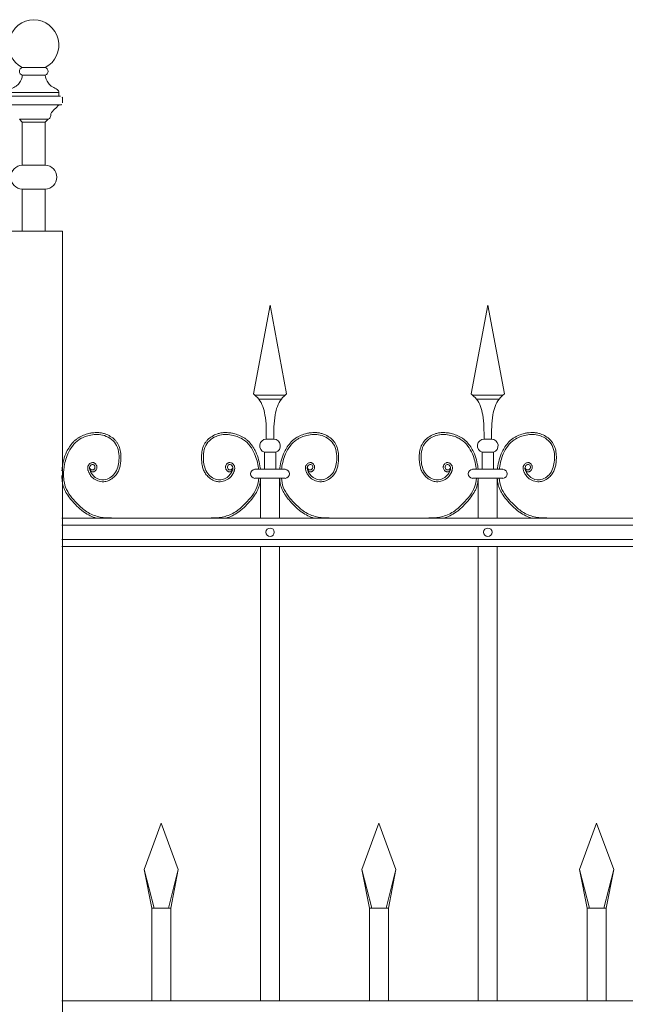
# Model space of a CAD drawing. Header units: millimetres. Extents: x 6567289036 to 6568990308, y 5976640423 to 5977332400.
# Tile 179 of 256: x 6568246240 to 6568246873, y 5976809988 to 5976811016. Entities that reach past the tile are written whole.
import ezdxf

# ---------------------------------------------------------------- set-up
doc = ezdxf.new("R2010")
doc.units = ezdxf.units.MM
doc.layers.add('01_widok', color=7, linetype='Continuous', lineweight=13)

# ---------------------------------------------------------------- blocks, each defined once
blk = doc.blocks.new('A$C6D0402AF')
at = {"layer": '01_widok'}
for p, q in [((0.2625, 1.4602), (0.28, 1.5538)), ((0.2975, 1.4602), (0.28, 1.5538)), ((0.4925, 1.4602), (0.51, 1.5538)), ((0.5275, 1.4602), (0.51, 1.5538)), ((0.28, 1.4588), (0.264, 1.4588)), ((0.28, 1.4588), (0.296, 1.4588)), ((0.51, 1.4588), (0.494, 1.4588)), ((0.51, 1.4588), (0.526, 1.4588)), ((0.28, 1.4548), (0.268, 1.4548)), ((0.28, 1.4548), (0.292, 1.4548)), ((0.51, 1.4548), (0.498, 1.4548)), ((0.51, 1.4548), (0.522, 1.4548)), ((0.28, 1.4125), (0.276, 1.4125)), ((0.28, 1.4125), (0.284, 1.4125)), ((0.51, 1.4125), (0.506, 1.4125)), ((0.51, 1.4125), (0.514, 1.4125)), ((0.274, 1.3985), (0.28, 1.3985)), ((0.274, 1.3985), (0.274, 1.3805)), ((0.286, 1.3985), (0.28, 1.3985)), ((0.286, 1.3985), (0.286, 1.3805)), ((0.504, 1.3985), (0.51, 1.3985)), ((0.504, 1.3985), (0.504, 1.3805)), ((0.516, 1.3985), (0.51, 1.3985)), ((0.516, 1.3985), (0.516, 1.3805)), ((0.28, 1.3805), (0.264, 1.3805)), ((0.28, 1.3805), (0.296, 1.3805)), ((0.51, 1.3805), (0.494, 1.3805)), ((0.51, 1.3805), (0.526, 1.3805)), ((0.27, 1.371), (0.264, 1.371)), ((0.27, 1.371), (0.27, 1.329)), ((0.27, 1.371), (0.29, 1.371)), ((0.29, 1.371), (0.29, 1.329)), ((0.29, 1.371), (0.296, 1.371)), ((0.5, 1.371), (0.494, 1.371)), ((0.5, 1.371), (0.5, 1.329)), ((0.5, 1.371), (0.52, 1.371)), ((0.52, 1.371), (0.52, 1.329)), ((0.52, 1.371), (0.526, 1.371)), ((2.57, 1.329), (0.06, 1.329)), ((0.06, 1.3215), (2.57, 1.3215)), ((0.06, 1.3065), (2.57, 1.3065)), ((2.57, 1.299), (0.06, 1.299)), ((0.27, 1.299), (0.27, 0.819)), ((0.29, 1.299), (0.29, 0.819)), ((0.5, 1.299), (0.5, 0.819)), ((0.52, 1.299), (0.52, 0.819)), ((0.147, 0.9577), (0.165, 1.0067)), ((0.183, 0.9577), (0.165, 1.0067)), ((0.377, 0.9577), (0.395, 1.0067)), ((0.413, 0.9577), (0.395, 1.0067)), ((0.607, 0.9577), (0.625, 1.0067)), ((0.643, 0.9577), (0.625, 1.0067)), ((0.1574, 0.9167), (0.147, 0.9577)), ((0.147, 0.9577), (0.155, 0.9167)), ((0.1726, 0.9167), (0.183, 0.9577)), ((0.183, 0.9577), (0.175, 0.9167)), ((0.3874, 0.9167), (0.377, 0.9577)), ((0.377, 0.9577), (0.385, 0.9167)), ((0.4026, 0.9167), (0.413, 0.9577)), ((0.413, 0.9577), (0.405, 0.9167)), ((0.6174, 0.9167), (0.607, 0.9577)), ((0.607, 0.9577), (0.615, 0.9167)), ((0.6326, 0.9167), (0.643, 0.9577)), ((0.643, 0.9577), (0.635, 0.9167)), ((0.165, 0.9167), (0.155, 0.9167)), ((0.155, 0.9167), (0.155, 0.819)), ((0.165, 0.9167), (0.175, 0.9167)), ((0.175, 0.9167), (0.175, 0.819)), ((0.395, 0.9167), (0.385, 0.9167)), ((0.385, 0.9167), (0.385, 0.819)), ((0.395, 0.9167), (0.405, 0.9167)), ((0.405, 0.9167), (0.405, 0.819)), ((0.625, 0.9167), (0.615, 0.9167)), ((0.615, 0.9167), (0.615, 0.819)), ((0.625, 0.9167), (0.635, 0.9167)), ((0.635, 0.9167), (0.635, 0.819)), ((2.57, 0.819), (0.06, 0.819))]:
    blk.add_line(p, q, dxfattribs=at)
for centre in [(0.28, 1.314), (0.51, 1.314)]:
    blk.add_circle(centre, 0.0045, dxfattribs=at)
for centre, radius, start, end in [((0.2763, 1.4053), 0.00718, 92.058, 251.6817), ((0.2837, 1.4053), 0.00718, 288.3183, 87.942), ((0.5063, 1.4053), 0.00718, 92.058, 251.6817), ((0.5137, 1.4053), 0.00718, 288.3183, 87.942), ((0.2641, 1.3757), 0.00473, 91.3822, 268.6178), ((0.2959, 1.3757), 0.00473, 271.3822, 88.6178), ((0.4941, 1.3757), 0.00473, 91.3822, 268.6178), ((0.5259, 1.3757), 0.00473, 271.3822, 88.6178)]:
    blk.add_arc(centre, radius, start, end, dxfattribs=at)
for points in [[(0.2625, 1.4602), (0.268, 1.4548), (0.2746, 1.4381), (0.276, 1.4125)], [(0.2975, 1.4602), (0.292, 1.4548), (0.2854, 1.4381), (0.284, 1.4125)], [(0.4925, 1.4602), (0.498, 1.4548), (0.5046, 1.4381), (0.506, 1.4125)], [(0.5275, 1.4602), (0.522, 1.4548), (0.5154, 1.4381), (0.514, 1.4125)], [(0.0622, 1.3805), (0.0618, 1.3762), (0.062, 1.371)]]:
    blk.add_spline(points, degree=3, dxfattribs=at)
for points, knots in [([(0.0899, 1.3792), (0.091, 1.3776), (0.0934, 1.3779), (0.094, 1.3781), (0.0942, 1.3782), (0.0946, 1.3784), (0.0948, 1.3785), (0.0955, 1.3789), (0.0958, 1.3794), (0.0965, 1.3803), (0.0967, 1.3808), (0.097, 1.3818), (0.0971, 1.3823), (0.097, 1.3832), (0.097, 1.3835), (0.0969, 1.3841), (0.0968, 1.3844), (0.0965, 1.3852), (0.0962, 1.3856), (0.0955, 1.3865), (0.0951, 1.3869), (0.0943, 1.3873), (0.094, 1.3874), (0.0935, 1.3876), (0.0933, 1.3876), (0.0928, 1.3876), (0.0926, 1.3876), (0.0918, 1.3876), (0.0913, 1.3875), (0.0904, 1.387), (0.09, 1.3868), (0.0892, 1.3862), (0.0889, 1.3858), (0.0883, 1.3852), (0.0882, 1.3849), (0.0879, 1.3844), (0.0877, 1.3841), (0.0875, 1.3835), (0.0875, 1.3832), (0.0873, 1.3824), (0.0873, 1.3818), (0.0874, 1.3807), (0.0875, 1.3802), (0.0877, 1.3794), (0.0878, 1.3791), (0.088, 1.3785), (0.0881, 1.3781), (0.0884, 1.3774), (0.0886, 1.3771), (0.0891, 1.3761), (0.0894, 1.3755), (0.0906, 1.3736), (0.0916, 1.3725), (0.0942, 1.3702), (0.0961, 1.3691), (0.1, 1.3676), (0.1022, 1.3673), (0.1051, 1.3674), (0.1059, 1.3675), (0.1074, 1.3679), (0.1082, 1.3681), (0.1108, 1.3691), (0.1125, 1.3701), (0.1153, 1.3724), (0.1164, 1.3735), (0.1183, 1.376), (0.1191, 1.3773), (0.1204, 1.3801), (0.1209, 1.3815), (0.1216, 1.3843), (0.1219, 1.3858), (0.1222, 1.3883), (0.1223, 1.3894), (0.1224, 1.3916), (0.1225, 1.3928), (0.1224, 1.3961), (0.1222, 1.3983), (0.1213, 1.4027), (0.1206, 1.4048), (0.119, 1.4077), (0.1185, 1.4085), (0.1173, 1.4101), (0.1167, 1.4109), (0.1146, 1.4131), (0.113, 1.4143), (0.1095, 1.4164), (0.1076, 1.4173), (0.1045, 1.4184), (0.1033, 1.4187), (0.1008, 1.4191), (0.0996, 1.4193), (0.0963, 1.4194), (0.0943, 1.4193), (0.0911, 1.4189), (0.0899, 1.4186), (0.0868, 1.4179), (0.0848, 1.4173), (0.081, 1.4158), (0.0792, 1.4149), (0.0765, 1.4132), (0.0756, 1.4125), (0.0739, 1.4111), (0.073, 1.4103), (0.0707, 1.4078), (0.0693, 1.406), (0.067, 1.4025), (0.066, 1.4007), (0.0638, 1.3963), (0.0628, 1.3935), (0.0613, 1.3879), (0.0607, 1.385), (0.0603, 1.3815), (0.0602, 1.381), (0.06, 1.379)], [4.6165, 4.6165, 4.6165, 4.6165, 5.188367, 5.188367, 5.549428, 5.549428, 5.910489, 5.910489, 6.837983, 6.837983, 7.765478, 7.765478, 8.692972, 8.692972, 9.190028, 9.190028, 9.687083, 9.687083, 10.618534, 10.618534, 11.549985, 11.549985, 12.010547, 12.010547, 12.33998, 12.33998, 12.669414, 12.669414, 13.561099, 13.561099, 14.452783, 14.452783, 15.344467, 15.344467, 15.940368, 15.940368, 16.492607, 16.492607, 17.044846, 17.044846, 18.200205, 18.200205, 19.355563, 19.355563, 20.151118, 20.151118, 21.100453, 21.100453, 22.049789, 22.049789, 23.94846, 23.94846, 27.745803, 27.745803, 33.221248, 33.221248, 38.696693, 38.696693, 40.725069, 40.725069, 42.753445, 42.753445, 47.908007, 47.908007, 52.041948, 52.041948, 56.17589, 56.17589, 60.309831, 60.309831, 64.342201, 64.342201, 67.40836, 67.40836, 70.47452, 70.47452, 76.606839, 76.606839, 82.739158, 82.739158, 85.455708, 85.455708, 88.172258, 88.172258, 93.605357, 93.605357, 99.038456, 99.038456, 102.482403, 102.482403, 105.92635, 105.92635, 111.504268, 111.504268, 114.996104, 114.996104, 120.708661, 120.708661, 126.421218, 126.421218, 129.587167, 129.587167, 132.753115, 132.753115, 139.085012, 139.085012, 144.64085, 144.64085, 153.114925, 153.114925, 161.589001, 161.589001, 163.11027, 163.11027, 163.11027, 163.11027]), ([(0.0894, 1.3827), (0.0896, 1.3819), (0.09, 1.38), (0.094, 1.3793), (0.0958, 1.3832), (0.093, 1.3867), (0.0887, 1.3836), (0.09, 1.3775), (0.0948, 1.3712), (0.1059, 1.3677), (0.1178, 1.3756), (0.1214, 1.3909), (0.1194, 1.4085), (0.104, 1.4182), (0.0895, 1.4172), (0.0752, 1.4116), (0.0657, 1.3981), (0.0629, 1.3866), (0.0622, 1.3809), (0.0622, 1.3805)], [0, 0, 0, 0, 2.276171, 5.482858, 9.081143, 12.123133, 16.088096, 20.24215, 29.50989, 38.967775, 52.064989, 66.796785, 84.531155, 101.296087, 115.254866, 127.16367, 146.089907, 161.545397, 162.912572, 162.912572, 162.912572, 162.912572]), ([(0.2401, 1.3792), (0.239, 1.3776), (0.2366, 1.3779), (0.236, 1.3781), (0.2358, 1.3782), (0.2354, 1.3784), (0.2352, 1.3785), (0.2345, 1.3789), (0.2342, 1.3794), (0.2335, 1.3803), (0.2333, 1.3808), (0.233, 1.3818), (0.2329, 1.3823), (0.233, 1.3832), (0.233, 1.3835), (0.2331, 1.3841), (0.2332, 1.3844), (0.2335, 1.3852), (0.2338, 1.3856), (0.2345, 1.3865), (0.2349, 1.3869), (0.2357, 1.3873), (0.236, 1.3874), (0.2365, 1.3876), (0.2367, 1.3876), (0.2372, 1.3876), (0.2374, 1.3876), (0.2382, 1.3876), (0.2387, 1.3875), (0.2396, 1.387), (0.24, 1.3868), (0.2408, 1.3862), (0.2411, 1.3858), (0.2417, 1.3852), (0.2418, 1.3849), (0.2421, 1.3844), (0.2423, 1.3841), (0.2425, 1.3835), (0.2425, 1.3832), (0.2427, 1.3824), (0.2427, 1.3818), (0.2426, 1.3807), (0.2425, 1.3802), (0.2423, 1.3794), (0.2422, 1.3791), (0.242, 1.3785), (0.2419, 1.3781), (0.2416, 1.3774), (0.2414, 1.3771), (0.2409, 1.3761), (0.2406, 1.3755), (0.2394, 1.3736), (0.2384, 1.3725), (0.2358, 1.3702), (0.2339, 1.3691), (0.23, 1.3676), (0.2278, 1.3673), (0.2249, 1.3674), (0.2241, 1.3675), (0.2226, 1.3679), (0.2218, 1.3681), (0.2192, 1.3691), (0.2175, 1.3701), (0.2147, 1.3724), (0.2136, 1.3735), (0.2117, 1.376), (0.2109, 1.3773), (0.2096, 1.3801), (0.2091, 1.3815), (0.2084, 1.3843), (0.2081, 1.3858), (0.2078, 1.3883), (0.2077, 1.3894), (0.2076, 1.3916), (0.2075, 1.3928), (0.2076, 1.3961), (0.2078, 1.3983), (0.2087, 1.4027), (0.2094, 1.4048), (0.211, 1.4077), (0.2115, 1.4085), (0.2127, 1.4101), (0.2133, 1.4109), (0.2154, 1.4131), (0.217, 1.4143), (0.2205, 1.4164), (0.2224, 1.4173), (0.2255, 1.4184), (0.2267, 1.4187), (0.2292, 1.4191), (0.2304, 1.4193), (0.2337, 1.4194), (0.2357, 1.4193), (0.2389, 1.4189), (0.2401, 1.4186), (0.2432, 1.4179), (0.2452, 1.4173), (0.249, 1.4158), (0.2508, 1.4149), (0.2535, 1.4132), (0.2544, 1.4125), (0.2561, 1.4111), (0.257, 1.4103), (0.2593, 1.4078), (0.2607, 1.406), (0.263, 1.4025), (0.264, 1.4007), (0.2662, 1.3963), (0.2672, 1.3935), (0.2687, 1.3879), (0.2693, 1.385), (0.2697, 1.3815), (0.2698, 1.381), (0.2698, 1.3805)], [4.6165, 4.6165, 4.6165, 4.6165, 5.188367, 5.188367, 5.549428, 5.549428, 5.910489, 5.910489, 6.837983, 6.837983, 7.765478, 7.765478, 8.692972, 8.692972, 9.190028, 9.190028, 9.687083, 9.687083, 10.618534, 10.618534, 11.549985, 11.549985, 12.010547, 12.010547, 12.33998, 12.33998, 12.669414, 12.669414, 13.561099, 13.561099, 14.452783, 14.452783, 15.344467, 15.344467, 15.940368, 15.940368, 16.492607, 16.492607, 17.044846, 17.044846, 18.200205, 18.200205, 19.355563, 19.355563, 20.151118, 20.151118, 21.100453, 21.100453, 22.049789, 22.049789, 23.94846, 23.94846, 27.745803, 27.745803, 33.221248, 33.221248, 38.696693, 38.696693, 40.725069, 40.725069, 42.753445, 42.753445, 47.908007, 47.908007, 52.041948, 52.041948, 56.17589, 56.17589, 60.309831, 60.309831, 64.342201, 64.342201, 67.40836, 67.40836, 70.47452, 70.47452, 76.606839, 76.606839, 82.739158, 82.739158, 85.455708, 85.455708, 88.172258, 88.172258, 93.605357, 93.605357, 99.038456, 99.038456, 102.482403, 102.482403, 105.92635, 105.92635, 111.504268, 111.504268, 114.996104, 114.996104, 120.708661, 120.708661, 126.421218, 126.421218, 129.587167, 129.587167, 132.753115, 132.753115, 139.085012, 139.085012, 144.64085, 144.64085, 153.114925, 153.114925, 161.589001, 161.589001, 163.11027, 163.11027, 163.11027, 163.11027]), ([(0.2406, 1.3827), (0.2404, 1.3819), (0.24, 1.38), (0.236, 1.3793), (0.2342, 1.3832), (0.237, 1.3867), (0.2413, 1.3836), (0.24, 1.3775), (0.2352, 1.3712), (0.2241, 1.3677), (0.2122, 1.3756), (0.2086, 1.3909), (0.2106, 1.4085), (0.226, 1.4182), (0.2405, 1.4172), (0.2548, 1.4116), (0.2643, 1.3981), (0.2671, 1.3866), (0.2678, 1.3809), (0.2678, 1.3805)], [0, 0, 0, 0, 2.276171, 5.482858, 9.081143, 12.123133, 16.088096, 20.24215, 29.50989, 38.967775, 52.064989, 66.796785, 84.531155, 101.296087, 115.254866, 127.16367, 146.089907, 161.545397, 162.912572, 162.912572, 162.912572, 162.912572]), ([(0.3199, 1.3792), (0.321, 1.3776), (0.3234, 1.3779), (0.324, 1.3781), (0.3242, 1.3782), (0.3246, 1.3784), (0.3248, 1.3785), (0.3255, 1.3789), (0.3258, 1.3794), (0.3265, 1.3803), (0.3267, 1.3808), (0.327, 1.3818), (0.3271, 1.3823), (0.327, 1.3832), (0.327, 1.3835), (0.3269, 1.3841), (0.3268, 1.3844), (0.3265, 1.3852), (0.3262, 1.3856), (0.3255, 1.3865), (0.3251, 1.3869), (0.3243, 1.3873), (0.324, 1.3874), (0.3235, 1.3876), (0.3233, 1.3876), (0.3228, 1.3876), (0.3226, 1.3876), (0.3218, 1.3876), (0.3213, 1.3875), (0.3204, 1.387), (0.32, 1.3868), (0.3192, 1.3862), (0.3189, 1.3858), (0.3183, 1.3852), (0.3182, 1.3849), (0.3179, 1.3844), (0.3177, 1.3841), (0.3175, 1.3835), (0.3175, 1.3832), (0.3173, 1.3824), (0.3173, 1.3818), (0.3174, 1.3807), (0.3175, 1.3802), (0.3177, 1.3794), (0.3178, 1.3791), (0.318, 1.3785), (0.3181, 1.3781), (0.3184, 1.3774), (0.3186, 1.3771), (0.3191, 1.3761), (0.3194, 1.3755), (0.3206, 1.3736), (0.3216, 1.3725), (0.3242, 1.3702), (0.3261, 1.3691), (0.33, 1.3676), (0.3322, 1.3673), (0.3351, 1.3674), (0.3359, 1.3675), (0.3374, 1.3679), (0.3382, 1.3681), (0.3408, 1.3691), (0.3425, 1.3701), (0.3453, 1.3724), (0.3464, 1.3735), (0.3483, 1.376), (0.3491, 1.3773), (0.3504, 1.3801), (0.3509, 1.3815), (0.3516, 1.3843), (0.3519, 1.3858), (0.3522, 1.3883), (0.3523, 1.3894), (0.3524, 1.3916), (0.3525, 1.3928), (0.3524, 1.3961), (0.3522, 1.3983), (0.3513, 1.4027), (0.3506, 1.4048), (0.349, 1.4077), (0.3485, 1.4085), (0.3473, 1.4101), (0.3467, 1.4109), (0.3446, 1.4131), (0.343, 1.4143), (0.3395, 1.4164), (0.3376, 1.4173), (0.3345, 1.4184), (0.3333, 1.4187), (0.3308, 1.4191), (0.3296, 1.4193), (0.3263, 1.4194), (0.3243, 1.4193), (0.3211, 1.4189), (0.3199, 1.4186), (0.3168, 1.4179), (0.3148, 1.4173), (0.311, 1.4158), (0.3092, 1.4149), (0.3065, 1.4132), (0.3056, 1.4125), (0.3039, 1.4111), (0.303, 1.4103), (0.3007, 1.4078), (0.2993, 1.406), (0.297, 1.4025), (0.296, 1.4007), (0.2938, 1.3963), (0.2928, 1.3935), (0.2913, 1.3879), (0.2907, 1.385), (0.2903, 1.3815), (0.2902, 1.381), (0.2902, 1.3805)], [4.6165, 4.6165, 4.6165, 4.6165, 5.188367, 5.188367, 5.549428, 5.549428, 5.910489, 5.910489, 6.837983, 6.837983, 7.765478, 7.765478, 8.692972, 8.692972, 9.190028, 9.190028, 9.687083, 9.687083, 10.618534, 10.618534, 11.549985, 11.549985, 12.010547, 12.010547, 12.33998, 12.33998, 12.669414, 12.669414, 13.561099, 13.561099, 14.452783, 14.452783, 15.344467, 15.344467, 15.940368, 15.940368, 16.492607, 16.492607, 17.044846, 17.044846, 18.200205, 18.200205, 19.355563, 19.355563, 20.151118, 20.151118, 21.100453, 21.100453, 22.049789, 22.049789, 23.94846, 23.94846, 27.745803, 27.745803, 33.221248, 33.221248, 38.696693, 38.696693, 40.725069, 40.725069, 42.753445, 42.753445, 47.908007, 47.908007, 52.041948, 52.041948, 56.17589, 56.17589, 60.309831, 60.309831, 64.342201, 64.342201, 67.40836, 67.40836, 70.47452, 70.47452, 76.606839, 76.606839, 82.739158, 82.739158, 85.455708, 85.455708, 88.172258, 88.172258, 93.605357, 93.605357, 99.038456, 99.038456, 102.482403, 102.482403, 105.92635, 105.92635, 111.504268, 111.504268, 114.996104, 114.996104, 120.708661, 120.708661, 126.421218, 126.421218, 129.587167, 129.587167, 132.753115, 132.753115, 139.085012, 139.085012, 144.64085, 144.64085, 153.114925, 153.114925, 161.589001, 161.589001, 163.11027, 163.11027, 163.11027, 163.11027]), ([(0.3194, 1.3827), (0.3196, 1.3819), (0.32, 1.38), (0.324, 1.3793), (0.3258, 1.3832), (0.323, 1.3867), (0.3187, 1.3836), (0.32, 1.3775), (0.3248, 1.3712), (0.3359, 1.3677), (0.3478, 1.3756), (0.3514, 1.3909), (0.3494, 1.4085), (0.334, 1.4182), (0.3195, 1.4172), (0.3052, 1.4116), (0.2957, 1.3981), (0.2929, 1.3866), (0.2922, 1.3809), (0.2922, 1.3805)], [0, 0, 0, 0, 2.276171, 5.482858, 9.081143, 12.123133, 16.088096, 20.24215, 29.50989, 38.967775, 52.064989, 66.796785, 84.531155, 101.296087, 115.254866, 127.16367, 146.089907, 161.545397, 162.912572, 162.912572, 162.912572, 162.912572]), ([(0.4701, 1.3792), (0.469, 1.3776), (0.4666, 1.3779), (0.466, 1.3781), (0.4658, 1.3782), (0.4654, 1.3784), (0.4652, 1.3785), (0.4645, 1.3789), (0.4642, 1.3794), (0.4635, 1.3803), (0.4633, 1.3808), (0.463, 1.3818), (0.4629, 1.3823), (0.463, 1.3832), (0.463, 1.3835), (0.4631, 1.3841), (0.4632, 1.3844), (0.4635, 1.3852), (0.4638, 1.3856), (0.4645, 1.3865), (0.4649, 1.3869), (0.4657, 1.3873), (0.466, 1.3874), (0.4665, 1.3876), (0.4667, 1.3876), (0.4672, 1.3876), (0.4674, 1.3876), (0.4682, 1.3876), (0.4687, 1.3875), (0.4696, 1.387), (0.47, 1.3868), (0.4708, 1.3862), (0.4711, 1.3858), (0.4717, 1.3852), (0.4718, 1.3849), (0.4721, 1.3844), (0.4723, 1.3841), (0.4725, 1.3835), (0.4725, 1.3832), (0.4727, 1.3824), (0.4727, 1.3818), (0.4726, 1.3807), (0.4725, 1.3802), (0.4723, 1.3794), (0.4722, 1.3791), (0.472, 1.3785), (0.4719, 1.3781), (0.4716, 1.3774), (0.4714, 1.3771), (0.4709, 1.3761), (0.4706, 1.3755), (0.4694, 1.3736), (0.4684, 1.3725), (0.4658, 1.3702), (0.4639, 1.3691), (0.46, 1.3676), (0.4578, 1.3673), (0.4549, 1.3674), (0.4541, 1.3675), (0.4526, 1.3679), (0.4518, 1.3681), (0.4492, 1.3691), (0.4475, 1.3701), (0.4447, 1.3724), (0.4436, 1.3735), (0.4417, 1.376), (0.4409, 1.3773), (0.4396, 1.3801), (0.4391, 1.3815), (0.4384, 1.3843), (0.4381, 1.3858), (0.4378, 1.3883), (0.4377, 1.3894), (0.4376, 1.3916), (0.4375, 1.3928), (0.4376, 1.3961), (0.4378, 1.3983), (0.4387, 1.4027), (0.4394, 1.4048), (0.441, 1.4077), (0.4415, 1.4085), (0.4427, 1.4101), (0.4433, 1.4109), (0.4454, 1.4131), (0.447, 1.4143), (0.4505, 1.4164), (0.4524, 1.4173), (0.4555, 1.4184), (0.4567, 1.4187), (0.4592, 1.4191), (0.4604, 1.4193), (0.4637, 1.4194), (0.4657, 1.4193), (0.4689, 1.4189), (0.4701, 1.4186), (0.4732, 1.4179), (0.4752, 1.4173), (0.479, 1.4158), (0.4808, 1.4149), (0.4835, 1.4132), (0.4844, 1.4125), (0.4861, 1.4111), (0.487, 1.4103), (0.4893, 1.4078), (0.4907, 1.406), (0.493, 1.4025), (0.494, 1.4007), (0.4962, 1.3963), (0.4972, 1.3935), (0.4987, 1.3879), (0.4993, 1.385), (0.4997, 1.3815), (0.4998, 1.381), (0.4998, 1.3805)], [4.6165, 4.6165, 4.6165, 4.6165, 5.188367, 5.188367, 5.549428, 5.549428, 5.910489, 5.910489, 6.837983, 6.837983, 7.765478, 7.765478, 8.692972, 8.692972, 9.190028, 9.190028, 9.687083, 9.687083, 10.618534, 10.618534, 11.549985, 11.549985, 12.010547, 12.010547, 12.33998, 12.33998, 12.669414, 12.669414, 13.561099, 13.561099, 14.452783, 14.452783, 15.344467, 15.344467, 15.940368, 15.940368, 16.492607, 16.492607, 17.044846, 17.044846, 18.200205, 18.200205, 19.355563, 19.355563, 20.151118, 20.151118, 21.100453, 21.100453, 22.049789, 22.049789, 23.94846, 23.94846, 27.745803, 27.745803, 33.221248, 33.221248, 38.696693, 38.696693, 40.725069, 40.725069, 42.753445, 42.753445, 47.908007, 47.908007, 52.041948, 52.041948, 56.17589, 56.17589, 60.309831, 60.309831, 64.342201, 64.342201, 67.40836, 67.40836, 70.47452, 70.47452, 76.606839, 76.606839, 82.739158, 82.739158, 85.455708, 85.455708, 88.172258, 88.172258, 93.605357, 93.605357, 99.038456, 99.038456, 102.482403, 102.482403, 105.92635, 105.92635, 111.504268, 111.504268, 114.996104, 114.996104, 120.708661, 120.708661, 126.421218, 126.421218, 129.587167, 129.587167, 132.753115, 132.753115, 139.085012, 139.085012, 144.64085, 144.64085, 153.114925, 153.114925, 161.589001, 161.589001, 163.11027, 163.11027, 163.11027, 163.11027]), ([(0.4706, 1.3827), (0.4704, 1.3819), (0.47, 1.38), (0.466, 1.3793), (0.4642, 1.3832), (0.467, 1.3867), (0.4713, 1.3836), (0.47, 1.3775), (0.4652, 1.3712), (0.4541, 1.3677), (0.4422, 1.3756), (0.4386, 1.3909), (0.4406, 1.4085), (0.456, 1.4182), (0.4705, 1.4172), (0.4848, 1.4116), (0.4943, 1.3981), (0.4971, 1.3866), (0.4978, 1.3809), (0.4978, 1.3805)], [0, 0, 0, 0, 2.276171, 5.482858, 9.081143, 12.123133, 16.088096, 20.24215, 29.50989, 38.967775, 52.064989, 66.796785, 84.531155, 101.296087, 115.254866, 127.16367, 146.089907, 161.545397, 162.912572, 162.912572, 162.912572, 162.912572]), ([(0.5499, 1.3792), (0.551, 1.3776), (0.5534, 1.3779), (0.554, 1.3781), (0.5542, 1.3782), (0.5546, 1.3784), (0.5548, 1.3785), (0.5555, 1.3789), (0.5558, 1.3794), (0.5565, 1.3803), (0.5567, 1.3808), (0.557, 1.3818), (0.5571, 1.3823), (0.557, 1.3832), (0.557, 1.3835), (0.5569, 1.3841), (0.5568, 1.3844), (0.5565, 1.3852), (0.5562, 1.3856), (0.5555, 1.3865), (0.5551, 1.3869), (0.5543, 1.3873), (0.554, 1.3874), (0.5535, 1.3876), (0.5533, 1.3876), (0.5528, 1.3876), (0.5526, 1.3876), (0.5518, 1.3876), (0.5513, 1.3875), (0.5504, 1.387), (0.55, 1.3868), (0.5492, 1.3862), (0.5489, 1.3858), (0.5483, 1.3852), (0.5482, 1.3849), (0.5479, 1.3844), (0.5477, 1.3841), (0.5475, 1.3835), (0.5475, 1.3832), (0.5473, 1.3824), (0.5473, 1.3818), (0.5474, 1.3807), (0.5475, 1.3802), (0.5477, 1.3794), (0.5478, 1.3791), (0.548, 1.3785), (0.5481, 1.3781), (0.5484, 1.3774), (0.5486, 1.3771), (0.5491, 1.3761), (0.5494, 1.3755), (0.5506, 1.3736), (0.5516, 1.3725), (0.5542, 1.3702), (0.5561, 1.3691), (0.56, 1.3676), (0.5622, 1.3673), (0.5651, 1.3674), (0.5659, 1.3675), (0.5674, 1.3679), (0.5682, 1.3681), (0.5708, 1.3691), (0.5725, 1.3701), (0.5753, 1.3724), (0.5764, 1.3735), (0.5783, 1.376), (0.5791, 1.3773), (0.5804, 1.3801), (0.5809, 1.3815), (0.5816, 1.3843), (0.5819, 1.3858), (0.5822, 1.3883), (0.5823, 1.3894), (0.5824, 1.3916), (0.5825, 1.3928), (0.5824, 1.3961), (0.5822, 1.3983), (0.5813, 1.4027), (0.5806, 1.4048), (0.579, 1.4077), (0.5785, 1.4085), (0.5773, 1.4101), (0.5767, 1.4109), (0.5746, 1.4131), (0.573, 1.4143), (0.5695, 1.4164), (0.5676, 1.4173), (0.5645, 1.4184), (0.5633, 1.4187), (0.5608, 1.4191), (0.5596, 1.4193), (0.5563, 1.4194), (0.5543, 1.4193), (0.5511, 1.4189), (0.5499, 1.4186), (0.5468, 1.4179), (0.5448, 1.4173), (0.541, 1.4158), (0.5392, 1.4149), (0.5365, 1.4132), (0.5356, 1.4125), (0.5339, 1.4111), (0.533, 1.4103), (0.5307, 1.4078), (0.5293, 1.406), (0.527, 1.4025), (0.526, 1.4007), (0.5238, 1.3963), (0.5228, 1.3935), (0.5213, 1.3879), (0.5207, 1.385), (0.5203, 1.3815), (0.5202, 1.381), (0.5202, 1.3805)], [4.6165, 4.6165, 4.6165, 4.6165, 5.188367, 5.188367, 5.549428, 5.549428, 5.910489, 5.910489, 6.837983, 6.837983, 7.765478, 7.765478, 8.692972, 8.692972, 9.190028, 9.190028, 9.687083, 9.687083, 10.618534, 10.618534, 11.549985, 11.549985, 12.010547, 12.010547, 12.33998, 12.33998, 12.669414, 12.669414, 13.561099, 13.561099, 14.452783, 14.452783, 15.344467, 15.344467, 15.940368, 15.940368, 16.492607, 16.492607, 17.044846, 17.044846, 18.200205, 18.200205, 19.355563, 19.355563, 20.151118, 20.151118, 21.100453, 21.100453, 22.049789, 22.049789, 23.94846, 23.94846, 27.745803, 27.745803, 33.221248, 33.221248, 38.696693, 38.696693, 40.725069, 40.725069, 42.753445, 42.753445, 47.908007, 47.908007, 52.041948, 52.041948, 56.17589, 56.17589, 60.309831, 60.309831, 64.342201, 64.342201, 67.40836, 67.40836, 70.47452, 70.47452, 76.606839, 76.606839, 82.739158, 82.739158, 85.455708, 85.455708, 88.172258, 88.172258, 93.605357, 93.605357, 99.038456, 99.038456, 102.482403, 102.482403, 105.92635, 105.92635, 111.504268, 111.504268, 114.996104, 114.996104, 120.708661, 120.708661, 126.421218, 126.421218, 129.587167, 129.587167, 132.753115, 132.753115, 139.085012, 139.085012, 144.64085, 144.64085, 153.114925, 153.114925, 161.589001, 161.589001, 163.11027, 163.11027, 163.11027, 163.11027]), ([(0.5494, 1.3827), (0.5496, 1.3819), (0.55, 1.38), (0.554, 1.3793), (0.5558, 1.3832), (0.553, 1.3867), (0.5487, 1.3836), (0.55, 1.3775), (0.5548, 1.3712), (0.5659, 1.3677), (0.5778, 1.3756), (0.5814, 1.3909), (0.5794, 1.4085), (0.564, 1.4182), (0.5495, 1.4172), (0.5352, 1.4116), (0.5257, 1.3981), (0.5229, 1.3866), (0.5222, 1.3809), (0.5222, 1.3805)], [0, 0, 0, 0, 2.276171, 5.482858, 9.081143, 12.123133, 16.088096, 20.24215, 29.50989, 38.967775, 52.064989, 66.796785, 84.531155, 101.296087, 115.254866, 127.16367, 146.089907, 161.545397, 162.912572, 162.912572, 162.912572, 162.912572]), ([(0.06, 1.371), (0.06, 1.379), (0.0602, 1.3687), (0.0606, 1.366), (0.061, 1.3644), (0.0618, 1.3616), (0.0623, 1.3605), (0.0632, 1.3582), (0.0638, 1.3572), (0.0656, 1.354), (0.067, 1.352), (0.0695, 1.3488), (0.0705, 1.3476), (0.0726, 1.3453), (0.0735, 1.3443), (0.0765, 1.3412), (0.0785, 1.3393), (0.0817, 1.3366), (0.0826, 1.3359), (0.0857, 1.3337), (0.0878, 1.3325), (0.0921, 1.3305), (0.0943, 1.3297), (0.0964, 1.329)], [172.067248, 172.067248, 172.067248, 172.067248, 175.307441, 175.307441, 179.950369, 179.950369, 183.428024, 183.428024, 186.90568, 186.90568, 193.860991, 193.860991, 198.444931, 198.444931, 202.5856, 202.5856, 210.86694, 210.86694, 214.411979, 214.411979, 221.502058, 221.502058, 227.966753, 227.966753, 227.966753, 227.966753]), ([(0.062, 1.371), (0.0623, 1.3678), (0.0642, 1.3578), (0.0738, 1.3465), (0.085, 1.3358), (0.097, 1.33), (0.1074, 1.3293), (0.1131, 1.3291), (0.1145, 1.329)], [172.218122, 172.218122, 172.218122, 172.218122, 181.855132, 202.579273, 214.575372, 228.542226, 241.353249, 245.573586, 245.573586, 245.573586, 245.573586]), ([(0.268, 1.371), (0.2677, 1.3678), (0.2658, 1.3578), (0.2562, 1.3465), (0.245, 1.3358), (0.233, 1.33), (0.2226, 1.3293), (0.2169, 1.3291), (0.2155, 1.329)], [172.218122, 172.218122, 172.218122, 172.218122, 181.855132, 202.579273, 214.575372, 228.542226, 241.353249, 245.573586, 245.573586, 245.573586, 245.573586]), ([(0.27, 1.371), (0.2699, 1.3699), (0.2698, 1.3687), (0.2694, 1.366), (0.269, 1.3644), (0.2682, 1.3616), (0.2677, 1.3605), (0.2668, 1.3582), (0.2662, 1.3572), (0.2644, 1.354), (0.263, 1.352), (0.2605, 1.3488), (0.2595, 1.3476), (0.2574, 1.3453), (0.2565, 1.3443), (0.2535, 1.3412), (0.2515, 1.3393), (0.2483, 1.3366), (0.2474, 1.3359), (0.2443, 1.3337), (0.2422, 1.3325), (0.2379, 1.3305), (0.2357, 1.3297), (0.2336, 1.329)], [172.067248, 172.067248, 172.067248, 172.067248, 175.307441, 175.307441, 179.950369, 179.950369, 183.428024, 183.428024, 186.90568, 186.90568, 193.860991, 193.860991, 198.444931, 198.444931, 202.5856, 202.5856, 210.86694, 210.86694, 214.411979, 214.411979, 221.502058, 221.502058, 227.966753, 227.966753, 227.966753, 227.966753]), ([(0.29, 1.371), (0.2901, 1.3699), (0.2902, 1.3687), (0.2906, 1.366), (0.291, 1.3644), (0.2918, 1.3616), (0.2923, 1.3605), (0.2932, 1.3582), (0.2938, 1.3572), (0.2956, 1.354), (0.297, 1.352), (0.2995, 1.3488), (0.3005, 1.3476), (0.3026, 1.3453), (0.3035, 1.3443), (0.3065, 1.3412), (0.3085, 1.3393), (0.3117, 1.3366), (0.3126, 1.3359), (0.3157, 1.3337), (0.3178, 1.3325), (0.3221, 1.3305), (0.3243, 1.3297), (0.3264, 1.329)], [172.067248, 172.067248, 172.067248, 172.067248, 175.307441, 175.307441, 179.950369, 179.950369, 183.428024, 183.428024, 186.90568, 186.90568, 193.860991, 193.860991, 198.444931, 198.444931, 202.5856, 202.5856, 210.86694, 210.86694, 214.411979, 214.411979, 221.502058, 221.502058, 227.966753, 227.966753, 227.966753, 227.966753]), ([(0.292, 1.371), (0.2923, 1.3678), (0.2942, 1.3578), (0.3038, 1.3465), (0.315, 1.3358), (0.327, 1.33), (0.3374, 1.3293), (0.3431, 1.3291), (0.3445, 1.329)], [172.218122, 172.218122, 172.218122, 172.218122, 181.855132, 202.579273, 214.575372, 228.542226, 241.353249, 245.573586, 245.573586, 245.573586, 245.573586]), ([(0.498, 1.371), (0.4977, 1.3678), (0.4958, 1.3578), (0.4862, 1.3465), (0.475, 1.3358), (0.463, 1.33), (0.4526, 1.3293), (0.4469, 1.3291), (0.4455, 1.329)], [172.218122, 172.218122, 172.218122, 172.218122, 181.855132, 202.579273, 214.575372, 228.542226, 241.353249, 245.573586, 245.573586, 245.573586, 245.573586]), ([(0.5, 1.371), (0.4999, 1.3699), (0.4998, 1.3687), (0.4994, 1.366), (0.499, 1.3644), (0.4982, 1.3616), (0.4977, 1.3605), (0.4968, 1.3582), (0.4962, 1.3572), (0.4944, 1.354), (0.493, 1.352), (0.4905, 1.3488), (0.4895, 1.3476), (0.4874, 1.3453), (0.4865, 1.3443), (0.4835, 1.3412), (0.4815, 1.3393), (0.4783, 1.3366), (0.4774, 1.3359), (0.4743, 1.3337), (0.4722, 1.3325), (0.4679, 1.3305), (0.4657, 1.3297), (0.4636, 1.329)], [172.067248, 172.067248, 172.067248, 172.067248, 175.307441, 175.307441, 179.950369, 179.950369, 183.428024, 183.428024, 186.90568, 186.90568, 193.860991, 193.860991, 198.444931, 198.444931, 202.5856, 202.5856, 210.86694, 210.86694, 214.411979, 214.411979, 221.502058, 221.502058, 227.966753, 227.966753, 227.966753, 227.966753]), ([(0.52, 1.371), (0.5201, 1.3699), (0.5202, 1.3687), (0.5206, 1.366), (0.521, 1.3644), (0.5218, 1.3616), (0.5223, 1.3605), (0.5232, 1.3582), (0.5238, 1.3572), (0.5256, 1.354), (0.527, 1.352), (0.5295, 1.3488), (0.5305, 1.3476), (0.5326, 1.3453), (0.5335, 1.3443), (0.5365, 1.3412), (0.5385, 1.3393), (0.5417, 1.3366), (0.5426, 1.3359), (0.5457, 1.3337), (0.5478, 1.3325), (0.5521, 1.3305), (0.5543, 1.3297), (0.5564, 1.329)], [172.067248, 172.067248, 172.067248, 172.067248, 175.307441, 175.307441, 179.950369, 179.950369, 183.428024, 183.428024, 186.90568, 186.90568, 193.860991, 193.860991, 198.444931, 198.444931, 202.5856, 202.5856, 210.86694, 210.86694, 214.411979, 214.411979, 221.502058, 221.502058, 227.966753, 227.966753, 227.966753, 227.966753]), ([(0.522, 1.371), (0.5223, 1.3678), (0.5242, 1.3578), (0.5338, 1.3465), (0.545, 1.3358), (0.557, 1.33), (0.5674, 1.3293), (0.5731, 1.3291), (0.5745, 1.329)], [172.218122, 172.218122, 172.218122, 172.218122, 181.855132, 202.579273, 214.575372, 228.542226, 241.353249, 245.573586, 245.573586, 245.573586, 245.573586])]:
    blk.add_open_spline(points, degree=3, knots=knots, dxfattribs=at)
blk = doc.blocks.new('A$C6613173D')
at = {"layer": '01_widok'}
for p, q in [((0.3506, 0.2704), (0.3386, 0.2704)), ((0.3506, 0.2704), (0.3626, 0.2704)), ((0.3506, 0.2624), (0.3386, 0.2624)), ((0.3506, 0.2624), (0.3626, 0.2624)), ((0.3506, 0.2404), (0.3226, 0.2404)), ((0.3506, 0.2444), (0.3243, 0.2444)), ((0.3506, 0.2444), (0.3769, 0.2444)), ((0.3506, 0.2404), (0.3786, 0.2404)), ((0.3769, 0.2404), (0.3769, 0.2444)), ((0.3806, 0.2384), (0.3806, 0.2334)), ((0.3506, 0.2314), (0.3226, 0.2314)), ((0.3506, 0.2314), (0.3786, 0.2314)), ((0.3506, 0.2164), (0.3356, 0.2164)), ((0.3356, 0.2164), (0.3386, 0.2134)), ((0.3506, 0.2164), (0.3656, 0.2164)), ((0.3656, 0.2164), (0.3626, 0.2134)), ((0.3506, 0.2134), (0.3386, 0.2134)), ((0.3386, 0.1684), (0.3386, 0.2134)), ((0.3506, 0.2134), (0.3626, 0.2134)), ((0.3626, 0.1684), (0.3626, 0.2134)), ((0.3506, 0.1684), (0.3386, 0.1684)), ((0.3506, 0.1684), (0.3626, 0.1684)), ((0.3506, 0.1434), (0.3386, 0.1434)), ((0.3386, 0.1434), (0.3386, 0.0994)), ((0.3506, 0.1434), (0.3626, 0.1434)), ((0.3626, 0.1434), (0.3626, 0.0994)), ((0.3206, 0.0994), (0.3806, 0.0994)), ((0.3806, 0.0994), (0.3806, -1.2522))]:
    blk.add_line(p, q, dxfattribs=at)
blk.add_lwpolyline([(0.3386, 0.0994), (0.3626, 0.0994)], dxfattribs=at)
for centre, radius, start, end in [((0.3511, 0.2938), 0.0266, 90.9691, 242.0394), ((0.3502, 0.2938), 0.0266, 297.9606, 89.0309), ((0.3398, 0.2664), 0.00417, 106.2602, 253.7398), ((0.3614, 0.2664), 0.00417, 286.2602, 73.7398), ((0.3786, 0.2384), 0.002, 0, 90), ((0.3786, 0.2334), 0.002, 270, 0), ((0.3391, 0.1559), 0.0125, 92.3383, 267.6617), ((0.3621, 0.1559), 0.0125, 272.3383, 87.6617)]:
    blk.add_arc(centre, radius, start, end, dxfattribs=at)
for points, knots in [([(0.3243, 0.2444), (0.3243, 0.2446), (0.3248, 0.2461), (0.3275, 0.2488), (0.3321, 0.2502), (0.3367, 0.2555), (0.3386, 0.2596), (0.3386, 0.2624)], [2.774362, 2.774362, 2.774362, 2.774362, 3.490427, 7.508595, 13.38101, 17.769363, 27.74801, 27.74801, 27.74801, 27.74801]), ([(0.3769, 0.2444), (0.3769, 0.2446), (0.3765, 0.2461), (0.3737, 0.2488), (0.3691, 0.2502), (0.3646, 0.2555), (0.3626, 0.2596), (0.3626, 0.2624)], [2.774362, 2.774362, 2.774362, 2.774362, 3.490427, 7.508595, 13.38101, 17.769363, 27.74801, 27.74801, 27.74801, 27.74801]), ([(0.3655, 0.2164), (0.366, 0.2166), (0.3671, 0.2169), (0.3684, 0.2189), (0.3681, 0.223), (0.3725, 0.227), (0.3755, 0.2299), (0.377, 0.2314)], [0, 0, 0, 0, 1.627023, 3.22043, 6.907446, 13.144432, 19.532717, 19.532717, 19.532717, 19.532717])]:
    blk.add_open_spline(points, degree=3, knots=knots, dxfattribs=at)

msp = doc.modelspace()

# ---------------------------------------------------------------- block references
at = {"xscale": 1000, "yscale": 1000, "zscale": 1000}
msp.add_blockref('A$C6613173D', (6568245904.30626, 5976810695.968016), dxfattribs=at)
at = {"xscale": 988.5931585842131, "yscale": 988.5931585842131, "zscale": 988.5931585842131, "rotation": 3.128671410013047e-08}
msp.add_blockref('A$C6D0402AF', (6568246224.911844, 5976809181.952074), dxfattribs=at)

doc.saveas('drawing.dxf')
